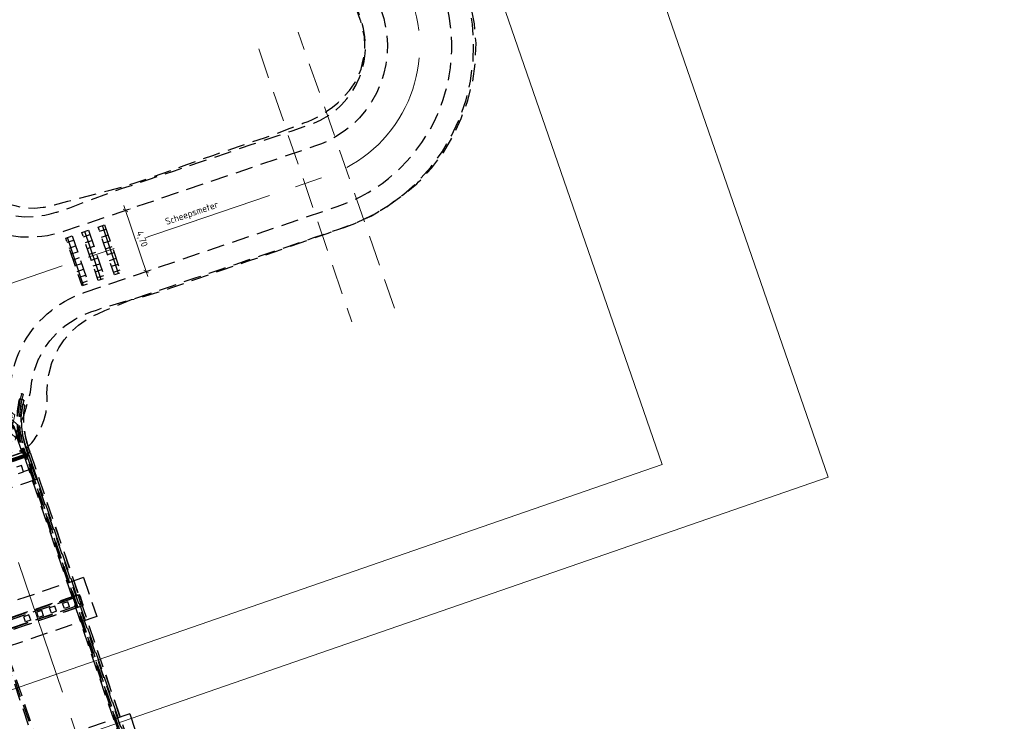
# Model space of a CAD drawing. Header units: metres. Extents: x 264779 to 275389, y 575281 to 580396.
# Tile 90 of 174: x 265607 to 265679, y 576729 to 576780. Entities that reach past the tile are written whole.
import ezdxf

# ---------------------------------------------------------------- set-up
doc = ezdxf.new("R2010")
doc.units = ezdxf.units.M
doc.set_wipeout_variables(frame=1)
for name, pattern in [('AM-AS', [16, 10, -2, 2, -2]), ('DASHED', [19.05, 12.7, -6.35]), ('XX-HIDDEN2', [3.335, 2.225, -1.11])]:
    doc.linetypes.add(name, pattern=pattern)
for name, color, linetype, lineweight in [('B-WE-VH-VERHARDING_ASFALT-A', 252, 'Continuous', 18), ('B-XX-GC-VERANKERING_ANKERSTANG-G', 252, 'XX-HIDDEN2', 18), ('N-WE-AM-AS-G', 10, 'AM-AS', 18), ('N-WE-VH-VERHARDING_ASFALT_SLIJTLAAG-G', 252, 'Continuous', 9), ('T-WE-GR-TOEKOMSTIG-G', 3, 'DASHED', 25), ('X-XX-AL-AANPIJLING-T25', 7, 'Continuous', 25), ('X-XX-AL-T25', 7, 'Continuous', 25)]:
    doc.layers.add(name, color=color, linetype=linetype, lineweight=lineweight)
doc.layers.add('X-XX-AL-HULPLAAG-G', color=6, linetype='Continuous', lineweight=18, plot=False)
doc.styles.add('NLCS-ISO-ANNOTATIVE-T25', font='NLCS-ISO.ttf', dxfattribs={"height": 2.5})
doc.dimstyles.new('NLCS-ANNOTATIVE-T25-SCHRAP', dxfattribs={"dimtxt": 2.5, "dimasz": 1.4, "dimexe": 2, "dimexo": 2, "dimgap": 0.7, "dimtad": 1, "dimzin": 0, "dimtxsty": 'NLCS-ISO-ANNOTATIVE-T25', "dimblk": 'OBLIQUE', "dimcen": 2.5, "dimdle": 2, "dimclrd": 256, "dimclre": 256, "dimclrt": 256, "dimadec": 1, "dimazin": 0, "dimtfac": 1, "dimtofl": 0, "dimtmove": 1, "dimatfit": 0, "dimldrblk": 'OBLIQUE', "dimfxl": 2, "dimfxlon": 1, "dimtfillclr": 256, "dimtolj": 1, "dimtzin": 0, "dimlwd": 18, "dimlwe": 18, "dimarcsym": 0})
pattern_1 = [(18.57558272, (726450.5742, 363130.72847), (-0.1433499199, 0.4265569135), []), (108.57558272, (726450.5742, 363130.72847), (-0.4265569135, -0.1433499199), [])]

# ---------------------------------------------------------------- blocks, each defined once
blk = doc.blocks.new('BEEKJUFFER')
at = {"layer": 'N-WE-VH-VERHARDING_ASFALT_SLIJTLAAG-G', "color": 3, "linetype": 'DASHED', "lineweight": 25, "ltscale": 0.1}
for p, q in [((-2.9, 41.958), (-3.24, 42.039)), ((-3.074, 42.429), (-3.172, 42.023)), ((-2.967, 42.403), (-3.065, 41.997)), ((-3.393, 39.931), (-3.045, 39.962)), ((-8.566, 36.563), (-3.075, 38.428)), ((-8.47, 36.279), (-2.978, 38.144)), ((-3.075, 38.428), (-2.898, 37.908)), ((-11.019, 35.233), (-2.592, 38.096)), ((-10.993, 35.157), (-2.566, 38.02)), ((-10.977, 35.11), (-2.55, 37.973)), ((-10.952, 35.034), (-2.525, 37.897)), ((-2.882, 37.86), (13.057, -9.056)), ((13.199, -9.008), (-2.74, 37.909)), ((-2.55, 37.973), (13.388, -8.944)), ((-3.075, 37.187), (-3.454, 37.058)), ((-3.301, 36.609), (-2.923, 36.737)), ((-2.923, 36.737), (-3.075, 37.187)), ((-2.929, 36.756), (-2.361, 36.949)), ((-2.213, 36.979), (-2.355, 36.93)), ((-2.213, 36.979), (-1.947, 36.197)), ((-8.373, 35.995), (7.565, -10.922)), ((-8.506, 35.685), (7.272, -10.758)), ((-8.478, 35.959), (7.461, -10.957))]:
    blk.add_line(p, q, dxfattribs=at)
blk.add_lwpolyline([(-3.832, 37.874), (-3.027, 38.147), (-4.313, 41.935), (-5.118, 41.661)], close=True, dxfattribs=at)
blk.add_lwpolyline([(-2.55, 37.973), (-2.743, 38.541, -0.14183), (-2.9, 41.958)], format="xyb", dxfattribs=at)
blk.add_arc((3.08, 40.519), 6.5, 166.47426, 198.76396, dxfattribs=at)
blk.add_spline([(-2.967, 42.403), (-3.025, 42.386), (-3.064, 42.409), (-3.074, 42.43), (-3.056, 42.441), (-3.008, 42.387)], degree=3, dxfattribs=at)
at = {"color": 3, "linetype": 'DASHED', "lineweight": 25, "ltscale": 0.1}
for points in [[(-2.635, 38.097), (-2.797, 38.575), (-2.844, 38.719), (-2.912, 38.954), (-2.982, 39.238), (-3.046, 39.576), (-3.09, 39.905), (-3.113, 40.165), (-3.125, 40.447), (-3.122, 40.774), (-3.098, 41.147), (-3.059, 41.47), (-3.035, 41.621), (-2.846, 41.589), (-2.888, 41.315), (-2.907, 41.138), (-2.933, 40.739), (-2.935, 40.481), (-2.923, 40.18), (-2.902, 39.933), (-2.858, 39.604), (-2.808, 39.332), (-2.752, 39.091), (-2.68, 38.833), (-2.617, 38.636), (-2.455, 38.158), (-2.459, 38.156), (-2.597, 38.109)], [(-11.157, 35.172), (4.829, -11.882), (4.834, -11.881), (5.004, -11.823), (5.009, -11.821), (-10.977, 35.233), (-10.982, 35.232), (-11.152, 35.174)]]:
    blk.add_wipeout(points, dxfattribs=at).dxf.layer = 'N-WE-VH-VERHARDING_ASFALT_SLIJTLAAG-G'
at = {"layer": 'N-WE-VH-VERHARDING_ASFALT_SLIJTLAAG-G', "color": 3, "linetype": 'DASHED', "lineweight": 25, "ltscale": 0.1}
for p, q in [((-4.312, 41.936), (-3.022, 38.155)), ((-2.978, 38.144), (-5.724, 37.211)), ((-3.829, 37.865), (-3.024, 38.139)), ((-3.827, 37.882), (-3.022, 38.155)), ((-3.146, 38.246), (-3.182, 38.234)), ((-3.111, 38.416), (-3.075, 38.428)), ((-3.075, 38.428), (-3.111, 38.416)), ((-2.898, 37.908), (-3.075, 38.428)), ((-3.026, 38.286), (-3.063, 38.274)), ((-3.022, 38.155), (-3.024, 38.139)), ((-2.743, 38.541), (-2.566, 38.02)), ((-2.451, 38.13), (13.535, -8.925)), ((-2.898, 37.908), (-5.644, 36.975)), ((-2.566, 38.02), (-2.898, 37.908)), ((-2.708, 37.972), (-2.355, 36.93)), ((13.365, -8.982), (-2.621, 38.072)), ((-2.213, 36.979), (-2.566, 38.02)), ((-1.947, 36.197), (-10.374, 33.335)), ((1.446, 29.007), (-8.685, 25.565)), ((1.446, 29.007), (2.411, 26.166)), ((-7.649, 24.66), (1.176, 27.658)), ((0.969, 27.725), (-7.526, 24.839)), ((-7.517, 24.821), (0.973, 27.706)), ((0.791, 27.517), (-7.258, 24.783)), ((0.791, 27.517), (0.984, 26.949)), ((1.168, 27.742), (0.969, 27.725)), ((0.973, 27.706), (0.969, 27.725)), ((0.973, 27.706), (1.154, 27.721)), ((1.078, 27.604), (1.072, 27.623)), ((1.182, 27.639), (1.078, 27.604)), ((1.078, 27.604), (1.265, 27.055)), ((1.154, 27.721), (1.168, 27.742)), ((1.154, 27.721), (1.176, 27.658)), ((1.195, 27.665), (1.168, 27.742)), ((1.176, 27.658), (1.195, 27.665)), ((1.201, 27.646), (1.182, 27.639)), ((1.182, 27.639), (1.369, 27.09)), ((1.201, 27.646), (1.387, 27.096)), ((-7.45, 24.073), (1.375, 27.071)), ((-7.247, 24.026), (1.244, 26.91)), ((1.252, 26.892), (-7.243, 24.006)), ((0.984, 26.949), (-7.065, 24.215)), ((-0.645, 26.924), (-1.024, 26.795)), ((-0.895, 26.416), (-1.024, 26.795)), ((-0.516, 26.545), (-0.645, 26.924)), ((0.302, 27.245), (-0.077, 27.117)), ((0.052, 26.738), (-0.077, 27.117)), ((0.431, 26.866), (0.052, 26.738)), ((0.431, 26.866), (0.302, 27.245)), ((1.244, 26.91), (1.396, 27.009)), ((1.244, 26.91), (1.252, 26.892)), ((1.42, 27), (1.252, 26.892)), ((1.265, 27.055), (1.369, 27.09)), ((1.271, 27.036), (1.265, 27.055)), ((1.369, 27.09), (1.387, 27.096)), ((1.375, 27.071), (1.394, 27.078)), ((1.396, 27.009), (1.375, 27.071)), ((1.394, 27.078), (1.42, 27)), ((1.396, 27.009), (1.42, 27)), ((2.411, 26.166), (-7.72, 22.724)), ((-2.538, 26.28), (-2.917, 26.152)), ((-2.789, 25.773), (-2.917, 26.152)), ((-2.41, 25.901), (-2.789, 25.773)), ((-2.41, 25.901), (-2.538, 26.28)), ((-1.592, 26.602), (-1.97, 26.473)), ((-1.842, 26.094), (-1.97, 26.473)), ((-1.463, 26.223), (-1.842, 26.094)), ((-1.463, 26.223), (-1.592, 26.602)), ((-0.516, 26.545), (-0.895, 26.416)), ((4.824, 19.065), (-5.308, 15.623)), ((4.824, 19.065), (5.789, 16.224))]:
    blk.add_line(p, q, dxfattribs=at)
for points in [[(14.442, -12.916), (-3.008, 38.451, -0.14183), (-3.172, 42.023)], [(14.546, -12.88), (-2.904, 38.486, -0.14183), (-3.065, 41.997)], [(-2.631, 38.1), (-2.792, 38.577, -0.12544), (-3.03, 41.62, -0.057145)], [(-2.46, 38.158), (-2.622, 38.635, -0.125452), (-2.853, 41.59, -0.777064)]]:
    blk.add_lwpolyline(points, format="xyb", dxfattribs=at)
blk.add_lwpolyline([(-2.455, 38.158), (-2.617, 38.636, -0.125662), (-2.846, 41.589), (-3.035, 41.621, 0.125442), (-2.797, 38.575), (-2.635, 38.097), (-2.597, 38.109), (-2.459, 38.156)], format="xyb", close=True, dxfattribs=at)
blk.add_lwpolyline([(-2.455, 38.16), (-2.46, 38.158), (-2.631, 38.1), (-2.635, 38.099)], dxfattribs=at)
blk.add_lwpolyline([(-2.446, 38.132), (13.54, -8.923), (13.535, -8.925), (13.365, -8.982), (13.36, -8.984), (-2.626, 38.07), (-2.621, 38.072), (-2.451, 38.13)], close=True, dxfattribs=at)
blk.add_circle((-3.171, 38.246), 0.025, dxfattribs=at)
for radius, start, end in [(6.5, 166.47426, 198.74602), (6.5, 198.74602, 198.76396), (6.15, 198.32632, 198.76396)]:
    blk.add_arc((3.08, 40.519), radius, start, end, dxfattribs=at)
blk.add_ellipse((-3.167, 38.254), major_axis=(-0.0248, 0.0031), ratio=0.998418, start_param=-1.118913, end_param=5.164272, dxfattribs=at)
at = {"layer": 'N-WE-VH-VERHARDING_ASFALT_SLIJTLAAG-G', "color": 3, "linetype": 'DASHED', "lineweight": 25, "ltscale": 0.1, "extrusion": (1.53496e-16, 5.15275e-17, -1)}
blk.add_ellipse((-3.169, 38.237), major_axis=(-0.0248, 0.0031), ratio=0.998418, start_param=0.344709, end_param=1.118913, dxfattribs=at)
at = {"layer": 'N-WE-VH-VERHARDING_ASFALT_SLIJTLAAG-G', "color": 3, "linetype": 'DASHED', "lineweight": 25, "ltscale": 0.1, "extrusion": (1.55472e-16, 4.8753e-17, -1)}
blk.add_ellipse((-3.169, 38.237), major_axis=(0.0248, -0.0031), ratio=0.998418, start_param=-2.022679, end_param=-0.344709, dxfattribs=at)
at = {"layer": 'N-WE-VH-VERHARDING_ASFALT_SLIJTLAAG-G', "color": 3, "linetype": 'DASHED', "lineweight": 25, "ltscale": 0.1}
for points, knots in [([(-2.9, 41.958), (-2.956, 41.971), (-3.013, 41.985), (-3.126, 42.012), (-3.182, 42.026), (-3.239, 42.039)], [0.050044, 0.050044, 0.050044, 0.050044, 175.054777, 175.054777, 349.410239, 349.410239, 349.410239, 349.410239]), ([(-2.896, 39.067), (-3.011, 39.54), (-3.07, 40.025), (-3.071, 40.999), (-3.013, 41.484), (-2.9, 41.958)], [0, 0, 0, 0, 1461.263922, 1461.263922, 2922.614464, 2922.614464, 2922.614464, 2922.614464])]:
    blk.add_open_spline(points, degree=3, knots=knots, dxfattribs=at)
blk.add_open_spline([(-2.758, 38.585), (-2.811, 38.744), (-2.857, 38.905), (-2.896, 39.067)], degree=3, dxfattribs=at)
blk = doc.blocks.new('_Oblique')
at = {"color": 0, "linetype": 'ByBlock', "lineweight": -2}
blk.add_line((-0.5, -0.5), (0.5, 0.5), dxfattribs=at)
blk = doc.blocks.new('*D306')
at = {"layer": 'Defpoints', "color": 0, "transparency": 16777216}
for p in [(265619.394, 576768.028), (265620.906, 576763.578), (265616.194, 576761.976)]:
    blk.add_point(p, dxfattribs=at)
at = {"layer": 'X-XX-AL-AANPIJLING-T25', "lineweight": 18, "transparency": 16777216}
for p, q in [((265615.06, 576766.555), (265614.303, 576766.298)), ((265614.553, 576766.805), (265616.322, 576761.598)), ((265616.572, 576762.105), (265615.815, 576761.848))]:
    blk.add_line(p, q, dxfattribs=at)
at = {"layer": 'X-XX-AL-AANPIJLING-T25', "lineweight": 18, "transparency": 16777216, "xscale": 0.28, "yscale": 0.28, "zscale": 0.28}
for p, rotation in [((265614.681, 576766.426), 108.7707921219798), ((265616.194, 576761.976), 288.7707921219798)]:
    blk.add_blockref('_Oblique', p, dxfattribs=dict(at, rotation=rotation))
at = {"layer": 'X-XX-AL-AANPIJLING-T25', "transparency": 16777216, "insert": (265615.854, 576764.343), "char_height": 0.5, "attachment_point": 5, "rotation": 288.77079, "style": 'NLCS-ISO-ANNOTATIVE-T25', "bg_fill": 3, "box_fill_scale": 1.1, "bg_fill_color": 256, "bg_fill_true_color": 13158600, "bg_fill_transparency": 0}
blk.add_mtext('\\A1;4,70', dxfattribs=at)

msp = doc.modelspace()

# ---------------------------------------------------------------- hatches: boundary and pattern name
at = {"layer": 'B-WE-VH-VERHARDING_ASFALT-A'}
h = msp.add_hatch(dxfattribs=at)
h.set_pattern_fill('AVH-ASFALT', color=256, scale=2, angle=90.07206, style=0, pattern_type=2)
h.set_pattern_definition([(79.02545829, (53091.7779, 115408.78747), (-0.39268474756, 0.07614912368), []), (139.02545829, (53091.7779, 115408.78747), (-0.26228944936, -0.30200040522), [])])
h.paths.add_polyline_path([(265607.17, 576749.841), (265606.707, 576751.197), (265602.586, 576763.148), (265601.63, 576765.896), (265596.185, 576764.51), (265601.726, 576747.982)])
at = {"layer": 'T-WE-GR-TOEKOMSTIG-G', "ltscale": 0.1}
h = msp.add_hatch(dxfattribs=at)
h.set_pattern_fill('AVH-BETONPLAAT_BLOK', color=256, scale=1.125, angle=359.48706, pattern_type=2)
h.set_pattern_definition(pattern_1)
h.paths.add_polyline_path([(265611.978, 576764.981), (265613.17, 576761.479), (265612.697, 576761.318), (265611.505, 576764.821)])
h = msp.add_hatch(dxfattribs=at)
h.set_pattern_fill('AVH-BETONPLAAT_BLOK', color=256, scale=1.125, angle=359.48706, pattern_type=2)
h.set_pattern_definition(pattern_1)
h.paths.add_polyline_path([(265613.162, 576765.383), (265614.354, 576761.881), (265613.88, 576761.72), (265612.688, 576765.223)])
h = msp.add_hatch(dxfattribs=at)
h.set_pattern_fill('AVH-BETONPLAAT_BLOK', color=256, scale=1.125, angle=359.48706, pattern_type=2)
h.set_pattern_definition(pattern_1)
h.paths.add_polyline_path([(265610.795, 576764.58), (265611.986, 576761.077), (265611.513, 576760.916), (265610.321, 576764.419)])

# ---------------------------------------------------------------- linework, layer by layer
at = {"layer": 'B-XX-GC-VERANKERING_ANKERSTANG-G', "flags": 128}
for points in [[(265634.343, 576759.298), (265627.304, 576779.456)], [(265624.422, 576778.228), (265631.214, 576758.307)]]:
    msp.add_lwpolyline(points, dxfattribs=at)
at = {"layer": 'N-WE-AM-AS-G', "flags": 128}
for points in [[(265487.798, 577088.927), (265515.362, 577008.665), (265580.312, 576818.87), (265621.801, 576696.744, 0.161993), (265640.874, 576671.586, -0.161362), (265659.907, 576646.545), (265678.877, 576591.153)], [(265600.596, 576759.162), (265629.383, 576768.939, 0.411968), (265635.661, 576781.551), (265632.582, 576790.85)]]:
    msp.add_lwpolyline(points, format="xyb", dxfattribs=at)
at = {"layer": 'T-WE-GR-TOEKOMSTIG-G', "ltscale": 0.1, "flags": 128}
for points in [[(265611.978, 576764.981), (265613.17, 576761.479), (265612.697, 576761.318), (265611.505, 576764.821)], [(265613.162, 576765.383), (265614.354, 576761.881), (265613.88, 576761.72), (265612.688, 576765.223)], [(265610.795, 576764.58), (265611.986, 576761.077), (265611.513, 576760.916), (265610.321, 576764.419)]]:
    msp.add_lwpolyline(points, close=True, dxfattribs=at)
at = {"layer": 'X-XX-AL-HULPLAAG-G', "flags": 128}
msp.add_lwpolyline([(265146.245, 576567.094), (265666.003, 576746.96), (265527.016, 577148.591), (265007.258, 576968.725)], close=True, dxfattribs=at)
at = {"layer": 'X-XX-AL-HULPLAAG-G'}
msp.add_lwpolyline([(265601.584, 576898.981), (265541.859, 576878.313), (265572.436, 576789.954), (265512.05, 576769.057), (265533.765, 576706.308), (265653.876, 576747.873)], close=True, dxfattribs=at)

# ---------------------------------------------------------------- next in the draw order: block references
at = {"layer": 'T-WE-GR-TOEKOMSTIG-G', "ltscale": 0.1}
msp.add_blockref('BEEKJUFFER', (265610.169, 576710.621), dxfattribs=at)

# ---------------------------------------------------------------- next in the draw order: linework, layer by layer
at = {"layer": 'T-WE-GR-TOEKOMSTIG-G', "ltscale": 0.1, "flags": 128}
msp.add_lwpolyline([(265611.674, 576760.442), (265630.139, 576766.714, 0.411968), (265637.892, 576782.289), (265634.813, 576791.589), (265630.351, 576790.112), (265633.43, 576780.812, -0.411968), (265628.628, 576771.164), (265610.16, 576764.892, -0.414184), (265600.013, 576769.894), (265599.868, 576770.322), (265594.376, 576768.456, -0.414243), (265589.374, 576758.308), (265591.176, 576753.006, -0.414184), (265601.324, 576748.004), (265601.796, 576746.616), (265607.287, 576748.482), (265606.672, 576750.294, -0.414243)], format="xyb", close=True, dxfattribs=at)

# ---------------------------------------------------------------- next in the draw order: texts
at = {"layer": 'X-XX-AL-T25', "insert": (265617.524, 576765.837), "char_height": 0.5, "width": 0.75, "attachment_point": 1, "rotation": 18.81894, "style": 'NLCS-ISO-ANNOTATIVE-T25', "bg_fill": 3, "box_fill_scale": 1, "bg_fill_color": 256, "bg_fill_transparency": 0}
msp.add_mtext('Scheepsmeter', dxfattribs=at)

# ---------------------------------------------------------------- next in the draw order: dimensions: what is measured, and where the dimension line sits
at = {"layer": 'X-XX-AL-AANPIJLING-T25'}
dim = msp.add_aligned_dim(p1=(265619.394, 576768.028), p2=(265620.906, 576763.578), distance=-4.977, dimstyle='NLCS-ANNOTATIVE-T25-SCHRAP', override={"dimtfill": 1}, dxfattribs=at)
dim.commit()
dim.dimension.update_dxf_attribs({"geometry": '*D306', "text_midpoint": (265615.854, 576764.343)})

# ---------------------------------------------------------------- next in the draw order: linework, layer by layer
at = {"layer": 'T-WE-GR-TOEKOMSTIG-G', "ltscale": 0.1, "flags": 128}
for points in [[(265607.099, 576751.076, 0.064906), (265607.394, 576751.931), (265607.754, 576753.176), (265607.843, 576753.983), (265608.032, 576754.773), (265608.318, 576755.533), (265608.343, 576755.587), (265608.344, 576755.589), (265608.345, 576755.592), (265608.416, 576755.741), (265608.696, 576756.251), (265609.162, 576756.917), (265609.706, 576757.519), (265610.322, 576758.049), (265610.998, 576758.498), (265611.272, 576758.647), (265611.274, 576758.648), (265611.276, 576758.649), (265611.725, 576758.859), (265612.156, 576759.022), (265612.566, 576759.161), (265613.103, 576759.344), (265615.123, 576759.924), (265615.73, 576760.13), (265616.07, 576760.246), (265617.016, 576760.567), (265617.963, 576760.889), (265618.462, 576761.058), (265618.91, 576761.21), (265619.857, 576761.532), (265620.804, 576761.853), (265621.751, 576762.175), (265622.698, 576762.497), (265623.645, 576762.818), (265624.591, 576763.14), (265625.538, 576763.461), (265626.485, 576763.783), (265627.432, 576764.104), (265628.379, 576764.426), (265629.326, 576764.748), (265629.406, 576764.775), (265630.273, 576765.069), (265630.654, 576765.199), (265631.435, 576765.49), (265632.66, 576766.061), (265632.698, 576766.081), (265633.896, 576766.794), (265635.017, 576767.624), (265635.913, 576768.426), (265636.049, 576768.561), (265636.983, 576769.597), (265637.809, 576770.72), (265638.518, 576771.921), (265638.656, 576772.192), (265639.104, 576773.186), (265639.56, 576774.504), (265639.883, 576775.86), (265640.069, 576777.242), (265640.116, 576778.636), (265640.023, 576780.027), (265639.792, 576781.403), (265639.425, 576782.748), (265639.411, 576782.792), (265639.107, 576783.71), (265638.793, 576784.659), (265638.478, 576785.608), (265638.164, 576786.558), (265637.85, 576787.507), (265637.535, 576788.456), (265637.221, 576789.406), (265636.907, 576790.355), (265636.592, 576791.304), (265636.332, 576792.092)], [(265607.461, 576749.059, 0.22597), (265608.944, 576753.095), (265608.944, 576753.095), (265609, 576753.782), (265609.079, 576754.452), (265609.249, 576755.114), (265609.265, 576755.162), (265609.265, 576755.164), (265609.266, 576755.166), (265609.313, 576755.299), (265609.502, 576755.76), (265609.816, 576756.395), (265610.216, 576756.996), (265610.695, 576757.555), (265611.251, 576758.059), (265611.484, 576758.236), (265611.486, 576758.237), (265611.488, 576758.238), (265611.878, 576758.497), (265612.262, 576758.71), (265612.658, 576758.89), (265613.176, 576759.13), (265615.124, 576759.92), (265615.749, 576760.077), (265616.095, 576760.17), (265617.054, 576760.455), (265618.004, 576760.77), (265618.5, 576760.946), (265618.945, 576761.107), (265619.887, 576761.444), (265620.831, 576761.773), (265621.777, 576762.098), (265622.723, 576762.423), (265623.668, 576762.748), (265624.614, 576763.073), (265625.558, 576763.403), (265626.502, 576763.734), (265627.445, 576764.065), (265628.389, 576764.397), (265629.332, 576764.729), (265629.411, 576764.759), (265630.274, 576765.064), (265630.656, 576765.191), (265631.438, 576765.483), (265632.667, 576766.047), (265632.705, 576766.068), (265633.903, 576766.784), (265635.027, 576767.611), (265635.956, 576768.382), (265636.096, 576768.514), (265637.054, 576769.538), (265637.903, 576770.658), (265638.606, 576771.874), (265638.747, 576772.146), (265639.199, 576773.148), (265639.702, 576774.463), (265640.039, 576775.831), (265640.233, 576777.229), (265640.29, 576778.639), (265640.183, 576780.046), (265639.914, 576781.429), (265639.508, 576782.775), (265639.492, 576782.819), (265639.185, 576783.736), (265638.874, 576784.686), (265638.562, 576785.636), (265638.251, 576786.586), (265637.939, 576787.537), (265637.63, 576788.488), (265637.322, 576789.439), (265637.007, 576790.388), (265636.729, 576791.349), (265636.498, 576792.147)]]:
    msp.add_lwpolyline(points, format="xyb", dxfattribs=at)
for points in [[(265601.288, 576770.805), (265601.294, 576770.788), (265601.433, 576770.376), (265601.596, 576769.947), (265601.957, 576769.22), (265602.406, 576768.543), (265602.936, 576767.927), (265603.538, 576767.383), (265604.204, 576766.918), (265604.562, 576766.714), (265604.564, 576766.713), (265604.566, 576766.712), (265604.714, 576766.637), (265604.922, 576766.539), (265605.682, 576766.253), (265606.471, 576766.064), (265607.278, 576765.975), (265608.09, 576765.987), (265608.787, 576766.079), (265608.894, 576766.1), (265609.115, 576766.149), (265609.624, 576766.295), (265609.678, 576766.312), (265610.625, 576766.634), (265613.529, 576767.726), (265614.476, 576768.048), (265615.423, 576768.369), (265615.922, 576768.539), (265616.37, 576768.691), (265617.317, 576769.012), (265618.263, 576769.334), (265619.21, 576769.655), (265620.157, 576769.977), (265621.104, 576770.299), (265622.051, 576770.62), (265622.998, 576770.942), (265623.945, 576771.263), (265624.892, 576771.585), (265625.839, 576771.906), (265626.785, 576772.228), (265626.865, 576772.255), (265627.732, 576772.55), (265628.113, 576772.679), (265628.452, 576772.805), (265628.983, 576773.053), (265629, 576773.061), (265629.519, 576773.371), (265630.005, 576773.731), (265630.394, 576774.079), (265630.453, 576774.137), (265630.858, 576774.586), (265631.216, 576775.074), (265631.524, 576775.594), (265631.584, 576775.712), (265631.778, 576776.143), (265631.976, 576776.715), (265632.116, 576777.303), (265632.196, 576777.902), (265632.217, 576778.507), (265632.177, 576779.11), (265632.077, 576779.706), (265631.917, 576780.29), (265631.911, 576780.309), (265631.607, 576781.227), (265631.293, 576782.176), (265630.979, 576783.125), (265630.664, 576784.075), (265630.35, 576785.024), (265630.036, 576785.973), (265629.721, 576786.923), (265629.407, 576787.872), (265629.093, 576788.821), (265628.832, 576789.609)], [(265601.976, 576771.038), (265601.983, 576771.022), (265602.162, 576770.624), (265602.295, 576770.241), (265602.607, 576769.594), (265603.002, 576768.994), (265603.473, 576768.451), (265604.012, 576767.978), (265604.595, 576767.559), (265604.912, 576767.38), (265604.914, 576767.379), (265604.916, 576767.378), (265605.047, 576767.313), (265605.232, 576767.229), (265605.901, 576766.969), (265606.598, 576766.787), (265607.309, 576766.617), (265608.043, 576766.602), (265608.676, 576766.667), (265608.775, 576766.682), (265608.977, 576766.719), (265609.446, 576766.836), (265609.495, 576766.852), (265610.465, 576767.105), (265613.475, 576767.886), (265614.441, 576768.15), (265615.397, 576768.444), (265615.897, 576768.612), (265616.344, 576768.767), (265617.286, 576769.102), (265618.227, 576769.441), (265619.168, 576769.779), (265620.109, 576770.118), (265621.054, 576770.448), (265621.999, 576770.773), (265622.945, 576771.099), (265623.891, 576771.421), (265624.838, 576771.744), (265625.784, 576772.066), (265626.714, 576772.438), (265626.792, 576772.47), (265627.649, 576772.795), (265628.028, 576772.929), (265628.348, 576773.061), (265628.838, 576773.328), (265628.854, 576773.337), (265629.338, 576773.644), (265629.801, 576773.98), (265630.184, 576774.294), (265630.243, 576774.346), (265630.65, 576774.756), (265631.04, 576775.19), (265631.384, 576775.668), (265631.454, 576775.776), (265631.682, 576776.182), (265631.889, 576776.74), (265632.023, 576777.32), (265632.137, 576777.907), (265632.176, 576778.506), (265632.139, 576779.106), (265632.022, 576779.695), (265631.868, 576780.274), (265631.862, 576780.293), (265631.533, 576781.202), (265631.218, 576782.151), (265630.909, 576783.102), (265630.6, 576784.054), (265630.291, 576785.005), (265629.982, 576785.956), (265629.673, 576786.907), (265629.368, 576787.859), (265629.071, 576788.814), (265628.825, 576789.606)]]:
    msp.add_lwpolyline(points, dxfattribs=at)

doc.saveas('drawing.dxf')
